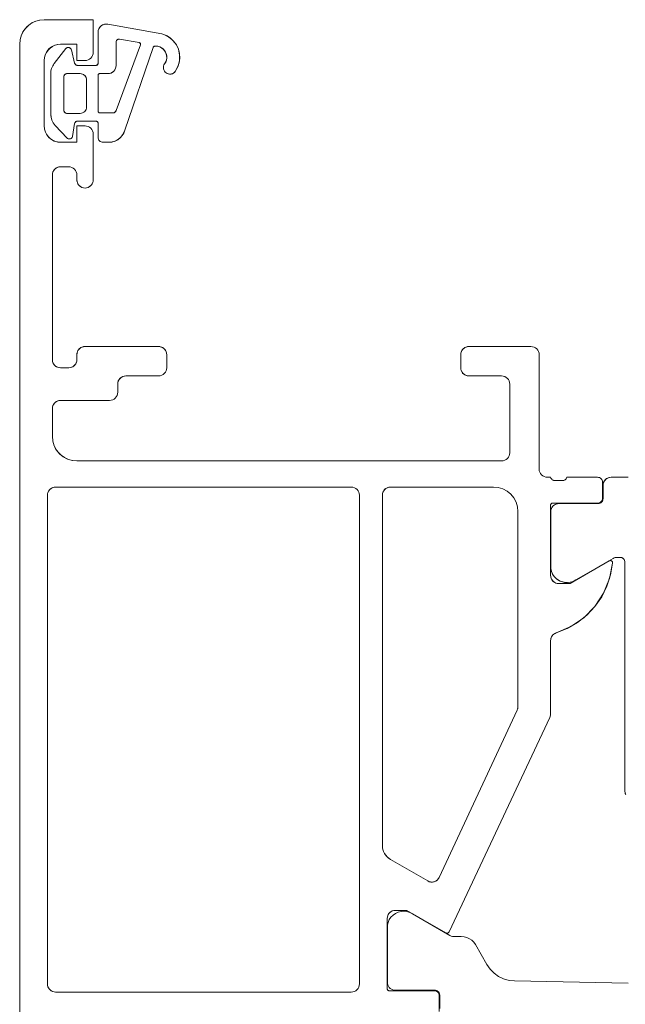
# Model space of a CAD drawing. Header units: metres. Extents: x 69 to 122.5, y -21.4 to -4.6.
# Tile 17 of 250: x 72.3224 to 72.3595, y -18.0146 to -17.9543. Entities that reach past the tile are written whole.
import ezdxf

# ---------------------------------------------------------------- set-up
doc = ezdxf.new("R2010")
doc.units = ezdxf.units.M
doc.header["$LTSCALE"] = 0.02
doc.linetypes.add('gestrichelt - 01', pattern=[2, 1, -1])
doc.layers.add('032_Metallarbeiten-Fenster', color=7, linetype='Continuous', lineweight=5)

msp = doc.modelspace()

# ---------------------------------------------------------------- linework, layer by layer
at = {"layer": '032_Metallarbeiten-Fenster', "linetype": 'gestrichelt - 01', "lineweight": 5}
for points in [[(72.322416, -18.020327), (72.322416, -17.955827), (72.322445, -17.955535), (72.32253, -17.955253), (72.322669, -17.954994), (72.322856, -17.954767), (72.323083, -17.95458), (72.323342, -17.954441), (72.323624, -17.954356), (72.323916, -17.954327), (72.326916, -17.954327), (72.326916, -17.956327), (72.326907, -17.956425), (72.326878, -17.956519), (72.326832, -17.956605), (72.32677, -17.956681), (72.326694, -17.956743), (72.326608, -17.956789), (72.326514, -17.956818), (72.326416, -17.956827), (72.325916, -17.956827), (72.325916, -17.955827), (72.324916, -17.955827), (72.324721, -17.955847), (72.324534, -17.955903), (72.324361, -17.955996), (72.324209, -17.95612), (72.324085, -17.956272), (72.323992, -17.956445), (72.323935, -17.956632), (72.323916, -17.956827), (72.323916, -17.960827), (72.323935, -17.961022), (72.323992, -17.96121), (72.324085, -17.961383), (72.324209, -17.961534), (72.324361, -17.961659), (72.324534, -17.961751), (72.324721, -17.961808), (72.324916, -17.961827), (72.325916, -17.961827), (72.325916, -17.960827), (72.326416, -17.960827), (72.326514, -17.960837), (72.326608, -17.960865), (72.326694, -17.960912), (72.32677, -17.960974), (72.326832, -17.96105), (72.326878, -17.961136), (72.326907, -17.96123), (72.326916, -17.961327), (72.326916, -17.964127), (72.326907, -17.964225), (72.326878, -17.964319), (72.326832, -17.964405), (72.32677, -17.964481), (72.326694, -17.964543), (72.326608, -17.964589), (72.326514, -17.964618), (72.326416, -17.964627), (72.326319, -17.964618), (72.326225, -17.964589), (72.326139, -17.964543), (72.326063, -17.964481), (72.326001, -17.964405), (72.325954, -17.964319), (72.325926, -17.964225), (72.325916, -17.964127), (72.325916, -17.963827), (72.325907, -17.96373), (72.325878, -17.963636), (72.325832, -17.96355), (72.32577, -17.963474), (72.325694, -17.963412), (72.325608, -17.963365), (72.325514, -17.963337), (72.325416, -17.963327), (72.324916, -17.963327), (72.324819, -17.963337), (72.324725, -17.963365), (72.324638, -17.963412), (72.324563, -17.963474), (72.324501, -17.96355), (72.324454, -17.963636), (72.324426, -17.96373), (72.324416, -17.963827), (72.324416, -17.975127), (72.324426, -17.975225), (72.324454, -17.975319), (72.3245, -17.975405), (72.324563, -17.975481), (72.324638, -17.975543), (72.324725, -17.975589), (72.324819, -17.975618), (72.324916, -17.975627), (72.325416, -17.975627), (72.325514, -17.975618), (72.325608, -17.975589), (72.325694, -17.975543), (72.32577, -17.975481), (72.325832, -17.975405), (72.325878, -17.975319), (72.325907, -17.975225), (72.325916, -17.975127), (72.325916, -17.974827), (72.325926, -17.97473), (72.325954, -17.974636), (72.326001, -17.974549), (72.326063, -17.974474), (72.326138, -17.974412), (72.326225, -17.974365), (72.326319, -17.974337), (72.326416, -17.974327), (72.330916, -17.974327), (72.331014, -17.974337), (72.331108, -17.974365), (72.331194, -17.974412), (72.33127, -17.974474), (72.331332, -17.97455), (72.331378, -17.974636), (72.331407, -17.97473), (72.331416, -17.974827), (72.331416, -17.975627), (72.331407, -17.975725), (72.331378, -17.975819), (72.331332, -17.975905), (72.33127, -17.975981), (72.331194, -17.976043), (72.331108, -17.976089), (72.331014, -17.976118), (72.330916, -17.976127), (72.328916, -17.976127), (72.328819, -17.976137), (72.328725, -17.976165), (72.328638, -17.976212), (72.328563, -17.976274), (72.328501, -17.976349), (72.328454, -17.976436), (72.328426, -17.97653), (72.328416, -17.976627), (72.328416, -17.977127), (72.328407, -17.977225), (72.328378, -17.977319), (72.328332, -17.977405), (72.32827, -17.977481), (72.328194, -17.977543), (72.328108, -17.977589), (72.328014, -17.977618), (72.327916, -17.977627), (72.324916, -17.977627), (72.324819, -17.977637), (72.324725, -17.977665), (72.324638, -17.977712), (72.324563, -17.977774), (72.324501, -17.97785), (72.324454, -17.977936), (72.324426, -17.97803), (72.324416, -17.978127), (72.324416, -17.979827), (72.324445, -17.98012), (72.32453, -17.980401), (72.324669, -17.980661), (72.324856, -17.980888), (72.325083, -17.981075), (72.325342, -17.981213), (72.325624, -17.981299), (72.325916, -17.981327), (72.351916, -17.981327), (72.352014, -17.981318), (72.352108, -17.981289), (72.352194, -17.981243), (72.35227, -17.981181), (72.352332, -17.981105), (72.352378, -17.981019), (72.352407, -17.980925), (72.352416, -17.980827), (72.352416, -17.976627), (72.352407, -17.97653), (72.352378, -17.976436), (72.352332, -17.97635), (72.35227, -17.976274), (72.352194, -17.976212), (72.352108, -17.976165), (72.352014, -17.976137), (72.351916, -17.976127), (72.349916, -17.976127), (72.349819, -17.976118), (72.349725, -17.976089), (72.349638, -17.976043), (72.349563, -17.975981), (72.349501, -17.975905), (72.349454, -17.975819), (72.349426, -17.975725), (72.349416, -17.975627), (72.349416, -17.974827), (72.349426, -17.97473), (72.349454, -17.974636), (72.349501, -17.97455), (72.349563, -17.974474), (72.349638, -17.974412), (72.349725, -17.974365), (72.349819, -17.974337), (72.349916, -17.974327), (72.353716, -17.974327), (72.353814, -17.974337), (72.353908, -17.974365), (72.353994, -17.974412), (72.35407, -17.974474), (72.354132, -17.97455), (72.354178, -17.974636), (72.354207, -17.97473), (72.354216, -17.974827), (72.354216, -17.981827), (72.354226, -17.981925), (72.354254, -17.982019), (72.354301, -17.982105), (72.354363, -17.982181), (72.354438, -17.982243), (72.354525, -17.982289), (72.354619, -17.982318), (72.354716, -17.982327), (72.354916, -17.982327), (72.354932, -17.98237), (72.354955, -17.982409), (72.354984, -17.982444), (72.355019, -17.982474), (72.355057, -17.982497), (72.355099, -17.982515), (72.355144, -17.982525), (72.355189, -17.982527), (72.355643, -17.982527), (72.355688, -17.982525), (72.355732, -17.982515), (72.355774, -17.982497), (72.355813, -17.982474), (72.355847, -17.982444), (72.355876, -17.982409), (72.355899, -17.98237), (72.355916, -17.982327), (72.357796, -17.982327), (72.357854, -17.982333), (72.357911, -17.98235), (72.357962, -17.982378), (72.358008, -17.982415), (72.358045, -17.982461), (72.358073, -17.982513), (72.35809, -17.982569), (72.358096, -17.982627), (72.358096, -17.983607), (72.35809, -17.983666), (72.358073, -17.983722), (72.358045, -17.983774), (72.358008, -17.983819), (72.357962, -17.983857), (72.357911, -17.983885), (72.357854, -17.983902), (72.357796, -17.983907), (72.355036, -17.983907), (72.355012, -17.98391), (72.35499, -17.983916), (72.354969, -17.983928), (72.354951, -17.983943), (72.354936, -17.983961), (72.354925, -17.983981), (72.354918, -17.984004), (72.354916, -17.984027), (72.354916, -17.988327), (72.354925, -17.988425), (72.354954, -17.988519), (72.355, -17.988605), (72.355062, -17.988681), (72.355138, -17.988743), (72.355224, -17.988789), (72.355318, -17.988818), (72.355416, -17.988827), (72.356116, -17.988827), (72.358509, -17.987446), (72.358544, -17.987432), (72.358581, -17.987427), (72.358618, -17.987434), (72.358653, -17.987449), (72.358681, -17.987474), (72.358702, -17.987505), (72.358714, -17.987541), (72.358715, -17.987579), (72.358592, -17.988295), (72.358366, -17.988985), (72.358043, -17.989635), (72.357628, -17.990231), (72.357132, -17.990762), (72.356564, -17.991214), (72.355937, -17.99158), (72.355263, -17.991851), (72.355191, -17.991881), (72.355123, -17.991922), (72.355063, -17.991973), (72.355012, -17.992032), (72.354971, -17.992099), (72.354941, -17.992172), (72.354922, -17.992248), (72.354916, -17.992327), (72.354916, -17.996807), (72.354916, -17.996834), (72.354913, -17.996861), (72.35491, -17.996888), (72.354904, -17.996915), (72.354898, -17.996941), (72.35489, -17.996967), (72.35488, -17.996993), (72.354869, -17.997018), (72.348703, -18.010148), (72.348688, -18.010172), (72.348669, -18.010193), (72.348645, -18.01021), (72.348619, -18.010221), (72.348591, -18.010227), (72.348563, -18.010227), (72.348535, -18.010221), (72.348509, -18.010209), (72.346116, -18.008827), (72.345416, -18.008827), (72.345318, -18.008837), (72.345224, -18.008865), (72.345138, -18.008912), (72.345062, -18.008974), (72.345, -18.00905), (72.344954, -18.009136), (72.344925, -18.00923), (72.344916, -18.009327), (72.344916, -18.013627), (72.344918, -18.013651), (72.344925, -18.013673), (72.344936, -18.013694), (72.344951, -18.013712), (72.344969, -18.013727), (72.34499, -18.013738), (72.345012, -18.013745), (72.345036, -18.013747), (72.347796, -18.013747), (72.347854, -18.013753), (72.347911, -18.01377), (72.347962, -18.013798), (72.348008, -18.013835), (72.348045, -18.013881), (72.348073, -18.013933), (72.34809, -18.013989), (72.348096, -18.014047), (72.348096, -18.015027)], [(72.322416, -18.020327), (72.322416, -17.955827), (72.322416, -17.955827), (72.322439, -17.955567), (72.322507, -17.955314), (72.322617, -17.955077), (72.322767, -17.954863), (72.322952, -17.954678), (72.323166, -17.954528), (72.323403, -17.954418), (72.323656, -17.95435), (72.323916, -17.954327), (72.326916, -17.954327), (72.326916, -17.956327), (72.326916, -17.956327), (72.326907, -17.956425), (72.326878, -17.956519), (72.326832, -17.956605), (72.32677, -17.956681), (72.326694, -17.956743), (72.326608, -17.956789), (72.326514, -17.956818), (72.326416, -17.956827), (72.325916, -17.956827), (72.325916, -17.955827), (72.324916, -17.955827), (72.324916, -17.955827), (72.324743, -17.955842), (72.324574, -17.955888), (72.324416, -17.955961), (72.324273, -17.956061), (72.32415, -17.956185), (72.32405, -17.956327), (72.323977, -17.956485), (72.323931, -17.956654), (72.323916, -17.956827), (72.323916, -17.960827), (72.323916, -17.960827), (72.323931, -17.961001), (72.323977, -17.961169), (72.32405, -17.961327), (72.32415, -17.96147), (72.324273, -17.961593), (72.324416, -17.961693), (72.324574, -17.961767), (72.324743, -17.961812), (72.324916, -17.961827), (72.325916, -17.961827), (72.325916, -17.960827), (72.326416, -17.960827), (72.326416, -17.960827), (72.326514, -17.960837), (72.326608, -17.960865), (72.326694, -17.960912), (72.32677, -17.960974), (72.326832, -17.96105), (72.326878, -17.961136), (72.326907, -17.96123), (72.326916, -17.961327), (72.326916, -17.964127), (72.326916, -17.964127), (72.326909, -17.964214), (72.326886, -17.964298), (72.326849, -17.964377), (72.326799, -17.964449), (72.326738, -17.96451), (72.326666, -17.96456), (72.326587, -17.964597), (72.326503, -17.96462), (72.326416, -17.964627), (72.326416, -17.964627), (72.326329, -17.96462), (72.326245, -17.964597), (72.326166, -17.96456), (72.326095, -17.96451), (72.326033, -17.964449), (72.325983, -17.964377), (72.325946, -17.964298), (72.325924, -17.964214), (72.325916, -17.964127), (72.325916, -17.963827), (72.325916, -17.963827), (72.325907, -17.96373), (72.325878, -17.963636), (72.325832, -17.96355), (72.32577, -17.963474), (72.325694, -17.963412), (72.325608, -17.963365), (72.325514, -17.963337), (72.325416, -17.963327), (72.324916, -17.963327), (72.324916, -17.963327), (72.324829, -17.963335), (72.324745, -17.963357), (72.324666, -17.963394), (72.324595, -17.963444), (72.324533, -17.963506), (72.324483, -17.963577), (72.324446, -17.963656), (72.324424, -17.963741), (72.324416, -17.963827), (72.324416, -17.975127), (72.324416, -17.975127), (72.324424, -17.975214), (72.324446, -17.975298), (72.324483, -17.975377), (72.324533, -17.975449), (72.324595, -17.97551), (72.324666, -17.97556), (72.324745, -17.975597), (72.324829, -17.97562), (72.324916, -17.975627), (72.325416, -17.975627), (72.325416, -17.975627), (72.325503, -17.97562), (72.325587, -17.975597), (72.325666, -17.97556), (72.325738, -17.97551), (72.325799, -17.975449), (72.325849, -17.975377), (72.325886, -17.975298), (72.325909, -17.975214), (72.325916, -17.975127), (72.325916, -17.974827), (72.325916, -17.974827), (72.325924, -17.97474), (72.325946, -17.974656), (72.325983, -17.974577), (72.326033, -17.974506), (72.326095, -17.974444), (72.326166, -17.974394), (72.326245, -17.974357), (72.326329, -17.974335), (72.326416, -17.974327), (72.330916, -17.974327), (72.330916, -17.974327), (72.331003, -17.974335), (72.331087, -17.974357), (72.331166, -17.974394), (72.331238, -17.974444), (72.331299, -17.974506), (72.331349, -17.974577), (72.331386, -17.974656), (72.331409, -17.974741), (72.331416, -17.974827), (72.331416, -17.975627), (72.331416, -17.975627), (72.331407, -17.975725), (72.331378, -17.975819), (72.331332, -17.975905), (72.33127, -17.975981), (72.331194, -17.976043), (72.331108, -17.976089), (72.331014, -17.976118), (72.330916, -17.976127), (72.328916, -17.976127), (72.328916, -17.976127), (72.328829, -17.976135), (72.328745, -17.976157), (72.328666, -17.976194), (72.328595, -17.976244), (72.328533, -17.976306), (72.328483, -17.976377), (72.328446, -17.976456), (72.328424, -17.97654), (72.328416, -17.976627), (72.328416, -17.977127), (72.328416, -17.977127), (72.328407, -17.977225), (72.328378, -17.977319), (72.328332, -17.977405), (72.32827, -17.977481), (72.328194, -17.977543), (72.328108, -17.977589), (72.328014, -17.977618), (72.327916, -17.977627), (72.324916, -17.977627), (72.324916, -17.977627), (72.324829, -17.977635), (72.324745, -17.977657), (72.324666, -17.977694), (72.324595, -17.977744), (72.324533, -17.977806), (72.324483, -17.977877), (72.324446, -17.977956), (72.324424, -17.97804), (72.324416, -17.978127), (72.324416, -17.979827), (72.324416, -17.979827), (72.324439, -17.980088), (72.324507, -17.98034), (72.324617, -17.980577), (72.324767, -17.980792), (72.324952, -17.980976), (72.325166, -17.981126), (72.325403, -17.981237), (72.325656, -17.981305), (72.325916, -17.981327), (72.351916, -17.981327), (72.351916, -17.981327), (72.352014, -17.981318), (72.352108, -17.981289), (72.352194, -17.981243), (72.35227, -17.981181), (72.352332, -17.981105), (72.352378, -17.981019), (72.352407, -17.980925), (72.352416, -17.980827), (72.352416, -17.976627), (72.352416, -17.976627), (72.352407, -17.97653), (72.352378, -17.976436), (72.352332, -17.97635), (72.35227, -17.976274), (72.352194, -17.976212), (72.352108, -17.976165), (72.352014, -17.976137), (72.351916, -17.976127), (72.349916, -17.976127), (72.349916, -17.976127), (72.349829, -17.97612), (72.349745, -17.976097), (72.349666, -17.97606), (72.349595, -17.97601), (72.349533, -17.975949), (72.349483, -17.975877), (72.349446, -17.975798), (72.349424, -17.975714), (72.349416, -17.975627), (72.349416, -17.974827), (72.349416, -17.974827), (72.349424, -17.974741), (72.349446, -17.974656), (72.349483, -17.974577), (72.349533, -17.974506), (72.349595, -17.974444), (72.349666, -17.974394), (72.349745, -17.974357), (72.349829, -17.974335), (72.349916, -17.974327), (72.353716, -17.974327), (72.353716, -17.974327), (72.353814, -17.974337), (72.353908, -17.974365), (72.353994, -17.974412), (72.35407, -17.974474), (72.354132, -17.97455), (72.354178, -17.974636), (72.354207, -17.97473), (72.354216, -17.974827), (72.354216, -17.981827), (72.354216, -17.981827), (72.354226, -17.981925), (72.354254, -17.982019), (72.354301, -17.982105), (72.354363, -17.982181), (72.354438, -17.982243), (72.354525, -17.982289), (72.354619, -17.982318), (72.354716, -17.982327), (72.354916, -17.982327), (72.354916, -17.982327), (72.354935, -17.982376), (72.354963, -17.982419), (72.354998, -17.982457), (72.35504, -17.982488), (72.355087, -17.98251), (72.355137, -17.982524), (72.355189, -17.982527), (72.355643, -17.982527), (72.355643, -17.982527), (72.355694, -17.982524), (72.355745, -17.98251), (72.355791, -17.982488), (72.355833, -17.982457), (72.355869, -17.982419), (72.355897, -17.982376), (72.355916, -17.982327), (72.357796, -17.982327), (72.357796, -17.982327), (72.357854, -17.982333), (72.357911, -17.98235), (72.357962, -17.982378), (72.358008, -17.982415), (72.358045, -17.982461), (72.358073, -17.982513), (72.35809, -17.982569), (72.358096, -17.982627), (72.358096, -17.983607), (72.358096, -17.983607), (72.35809, -17.983666), (72.358073, -17.983722), (72.358045, -17.983774), (72.358008, -17.983819), (72.357962, -17.983857), (72.357911, -17.983885), (72.357854, -17.983902), (72.357796, -17.983907), (72.355036, -17.983907), (72.355036, -17.983907), (72.355015, -17.983909), (72.354995, -17.983915), (72.354976, -17.983923), (72.354959, -17.983935), (72.354944, -17.98395), (72.354932, -17.983967), (72.354923, -17.983986), (72.354918, -17.984007), (72.354916, -17.984027), (72.354916, -17.988327), (72.354916, -17.988327), (72.354923, -17.988414), (72.354946, -17.988498), (72.354983, -17.988577), (72.355033, -17.988649), (72.355094, -17.98871), (72.355166, -17.98876), (72.355245, -17.988797), (72.355329, -17.98882), (72.355416, -17.988827), (72.356116, -17.988827), (72.358509, -17.987446), (72.358509, -17.987446), (72.358532, -17.987435), (72.358556, -17.987429), (72.358581, -17.987427), (72.358606, -17.98743), (72.35863, -17.987438), (72.358653, -17.987449), (72.358672, -17.987465), (72.358689, -17.987484), (72.358702, -17.987505), (72.358711, -17.987529), (72.358715, -17.987554), (72.358715, -17.987579), (72.358715, -17.987579), (72.358528, -17.988528), (72.358161, -17.989424), (72.357628, -17.990231), (72.35695, -17.990922), (72.356152, -17.991468), (72.355263, -17.991851), (72.355263, -17.991851), (72.355181, -17.991886), (72.355106, -17.991935), (72.35504, -17.991997), (72.354987, -17.99207), (72.354948, -17.992151), (72.354924, -17.992237), (72.354916, -17.992327), (72.354916, -17.996807), (72.354916, -17.996807), (72.354911, -17.996879), (72.354895, -17.99695), (72.354869, -17.997018), (72.348703, -18.010148), (72.348703, -18.010148), (72.34869, -18.01017), (72.348673, -18.010189), (72.348653, -18.010205), (72.348631, -18.010217), (72.348607, -18.010224), (72.348582, -18.010227), (72.348556, -18.010226), (72.348532, -18.010219), (72.348509, -18.010209), (72.346116, -18.008827), (72.345416, -18.008827), (72.345416, -18.008827), (72.345329, -18.008835), (72.345245, -18.008858), (72.345166, -18.008894), (72.345094, -18.008944), (72.345033, -18.009006), (72.344983, -18.009077), (72.344946, -18.009156), (72.344923, -18.009241), (72.344916, -18.009327), (72.344916, -18.013627), (72.344916, -18.013627), (72.344918, -18.013648), (72.344923, -18.013668), (72.344932, -18.013687), (72.344944, -18.013705), (72.344959, -18.013719), (72.344976, -18.013731), (72.344995, -18.01374), (72.345015, -18.013746), (72.345036, -18.013747), (72.347796, -18.013747), (72.347796, -18.013747), (72.347854, -18.013753), (72.347911, -18.01377), (72.347962, -18.013798), (72.348008, -18.013835), (72.348045, -18.013881), (72.348073, -18.013933), (72.34809, -18.013989), (72.348096, -18.014047), (72.348096, -18.015027)], [(72.359519, -18.001749), (72.35949, -18.001686), (72.359472, -18.001619), (72.359466, -18.001549), (72.359466, -17.987527), (72.359466, -17.987527), (72.359461, -17.987475), (72.359448, -17.987425), (72.359426, -17.987377), (72.359396, -17.987335), (72.359359, -17.987298), (72.359316, -17.987268), (72.359268, -17.987245), (72.359218, -17.987232), (72.359166, -17.987227), (72.35899, -17.987227), (72.35899, -17.987227), (72.358903, -17.987235), (72.358819, -17.987258), (72.35874, -17.987294), (72.356456, -17.988613), (72.356456, -17.988613), (72.356295, -17.988697), (72.356122, -17.98875), (72.355942, -17.988771), (72.35576, -17.988759), (72.355584, -17.988715), (72.355419, -17.98864), (72.355271, -17.988536), (72.355143, -17.988407), (72.355041, -17.988257), (72.354968, -17.98809), (72.354926, -17.987914), (72.354926, -17.984437), (72.354926, -17.984437), (72.354933, -17.984351), (72.354956, -17.984266), (72.354993, -17.984187), (72.355043, -17.984116), (72.355104, -17.984054), (72.355176, -17.984004), (72.355255, -17.983968), (72.355339, -17.983945), (72.355426, -17.983937), (72.357826, -17.983938), (72.357826, -17.983938), (72.357878, -17.983933), (72.357928, -17.98392), (72.357976, -17.983898), (72.358019, -17.983868), (72.358056, -17.983831), (72.358086, -17.983788), (72.358108, -17.98374), (72.358121, -17.98369), (72.358126, -17.983638), (72.358126, -17.982827), (72.358126, -17.982827), (72.358133, -17.982741), (72.358156, -17.982656), (72.358193, -17.982577), (72.358243, -17.982506), (72.358304, -17.982444), (72.358376, -17.982394), (72.358455, -17.982358), (72.358539, -17.982335), (72.358626, -17.982327), (72.359666, -17.982327)], [(72.359496, -18.001702), (72.359474, -18.001627), (72.359466, -18.001549), (72.359466, -17.987527), (72.35946, -17.987469), (72.359443, -17.987413), (72.359415, -17.987361), (72.359378, -17.987315), (72.359332, -17.987278), (72.359281, -17.98725), (72.359224, -17.987233), (72.359166, -17.987227), (72.35899, -17.987227), (72.358957, -17.987228), (72.358925, -17.987232), (72.358892, -17.987237), (72.358861, -17.987244), (72.358829, -17.987254), (72.358799, -17.987265), (72.358769, -17.987279), (72.35874, -17.987294), (72.356456, -17.988613), (72.356231, -17.98872), (72.355987, -17.988769), (72.355738, -17.988756), (72.3555, -17.988681), (72.355288, -17.98855), (72.355115, -17.988371), (72.354992, -17.988154), (72.354926, -17.987914), (72.354926, -17.984437), (72.354935, -17.98434), (72.354964, -17.984246), (72.35501, -17.98416), (72.355072, -17.984084), (72.355148, -17.984022), (72.355234, -17.983975), (72.355328, -17.983947), (72.355426, -17.983937), (72.357826, -17.983938), (72.357884, -17.983932), (72.357941, -17.983915), (72.357992, -17.983887), (72.358038, -17.98385), (72.358075, -17.983804), (72.358103, -17.983753), (72.35812, -17.983696), (72.358126, -17.983638), (72.358126, -17.982827), (72.358135, -17.98273), (72.358164, -17.982636), (72.35821, -17.98255), (72.358272, -17.982474), (72.358348, -17.982412), (72.358434, -17.982365), (72.358528, -17.982337), (72.358626, -17.982327), (72.359666, -17.982327)], [(72.348126, -18.014827), (72.348126, -18.014017), (72.348126, -18.014017), (72.348121, -18.013965), (72.348108, -18.013914), (72.348086, -18.013867), (72.348056, -18.013824), (72.348019, -18.013787), (72.347976, -18.013757), (72.347928, -18.013735), (72.347878, -18.013722), (72.347826, -18.013717), (72.345426, -18.013717), (72.345426, -18.013717), (72.345339, -18.01371), (72.345255, -18.013687), (72.345176, -18.01365), (72.345104, -18.0136), (72.345043, -18.013539), (72.344993, -18.013467), (72.344956, -18.013388), (72.344933, -18.013304), (72.344926, -18.013217), (72.344926, -18.009741), (72.344926, -18.009741), (72.344968, -18.009564), (72.345041, -18.009398), (72.345143, -18.009248), (72.345271, -18.009119), (72.345419, -18.009015), (72.345584, -18.00894), (72.34576, -18.008895), (72.345942, -18.008883), (72.346122, -18.008905), (72.346295, -18.008958), (72.346456, -18.009042), (72.34874, -18.01036), (72.34874, -18.01036), (72.34882, -18.010398), (72.348906, -18.01042), (72.348995, -18.010427), (72.349447, -18.010427), (72.349447, -18.010427), (72.349621, -18.010443), (72.349789, -18.010488), (72.349947, -18.010561), (72.35009, -18.010661), (72.350213, -18.010785), (72.350313, -18.010927), (72.35102, -18.012151), (72.35102, -18.012151), (72.351215, -18.012431), (72.351456, -18.012674), (72.351734, -18.012873), (72.352042, -18.013021), (72.352371, -18.013114), (72.352711, -18.01315), (72.359656, -18.013292)], [(72.348126, -18.014827), (72.348126, -18.014017), (72.348126, -18.014017), (72.348121, -18.013965), (72.348108, -18.013914), (72.348086, -18.013867), (72.348056, -18.013824), (72.348019, -18.013787), (72.347976, -18.013757), (72.347928, -18.013735), (72.347878, -18.013722), (72.347826, -18.013717), (72.345426, -18.013717), (72.345426, -18.013717), (72.345339, -18.01371), (72.345255, -18.013687), (72.345176, -18.01365), (72.345104, -18.0136), (72.345043, -18.013539), (72.344993, -18.013467), (72.344956, -18.013388), (72.344933, -18.013304), (72.344926, -18.013217), (72.344926, -18.009741), (72.344926, -18.009741), (72.344968, -18.009564), (72.345041, -18.009398), (72.345143, -18.009248), (72.345271, -18.009119), (72.345419, -18.009015), (72.345584, -18.00894), (72.34576, -18.008895), (72.345942, -18.008883), (72.346122, -18.008905), (72.346295, -18.008958), (72.346456, -18.009042), (72.34874, -18.01036), (72.34874, -18.01036), (72.34882, -18.010398), (72.348906, -18.01042), (72.348995, -18.010427), (72.349447, -18.010427), (72.349447, -18.010427), (72.349621, -18.010443), (72.349789, -18.010488), (72.349947, -18.010561), (72.35009, -18.010661), (72.350213, -18.010785), (72.350313, -18.010927), (72.35102, -18.012151), (72.35102, -18.012151), (72.351215, -18.012431), (72.351456, -18.012674), (72.351734, -18.012873), (72.352042, -18.013021), (72.352371, -18.013114), (72.352711, -18.01315), (72.359656, -18.013292)]]:
    msp.add_lwpolyline(points, dxfattribs=at)
for points in [[(72.324316, -17.957631), (72.32432, -17.957548), (72.32433, -17.957466), (72.324347, -17.957386), (72.32437, -17.957306), (72.3244, -17.95723), (72.324436, -17.957155), (72.324479, -17.957084), (72.324526, -17.957017), (72.32524, -17.956099), (72.32528, -17.956062), (72.325329, -17.956038), (72.325382, -17.956028), (72.325436, -17.956032), (72.325487, -17.956051), (72.325531, -17.956083), (72.325565, -17.956125), (72.325586, -17.956176), (72.325777, -17.956979), (72.325788, -17.95701), (72.325803, -17.957038), (72.325824, -17.957064), (72.325848, -17.957086), (72.325875, -17.957104), (72.325905, -17.957117), (72.325937, -17.957125), (72.32597, -17.957127), (72.327066, -17.957127), (72.327096, -17.957124), (72.327124, -17.957116), (72.32715, -17.957102), (72.327172, -17.957083), (72.327191, -17.957061), (72.327205, -17.957035), (72.327213, -17.957007), (72.327216, -17.956977), (72.327216, -17.955094), (72.327228, -17.954986), (72.327263, -17.954883), (72.327319, -17.95479), (72.327395, -17.954712), (72.327485, -17.954651), (72.327586, -17.954612), (72.327694, -17.954595), (72.327803, -17.954602), (72.331122, -17.955183), (72.331452, -17.95532), (72.33174, -17.955531), (72.33197, -17.955804), (72.332129, -17.956124), (72.332208, -17.956472), (72.332203, -17.956829), (72.332113, -17.957175), (72.331944, -17.95749), (72.331892, -17.957549), (72.331831, -17.957597), (72.331761, -17.957633), (72.331685, -17.957654), (72.331607, -17.95766), (72.331529, -17.95765), (72.331455, -17.957625), (72.331386, -17.957587), (72.331327, -17.957536), (72.331279, -17.957474), (72.331243, -17.957404), (72.331222, -17.957328), (72.331216, -17.95725), (72.331226, -17.957172), (72.33125, -17.957098), (72.331289, -17.95703), (72.331378, -17.956865), (72.331419, -17.956682), (72.331408, -17.956494), (72.331348, -17.956317), (72.331242, -17.956163), (72.331098, -17.956043), (72.330926, -17.955966), (72.330741, -17.955939), (72.330715, -17.955938), (72.33069, -17.955941), (72.330665, -17.955949), (72.330642, -17.95596), (72.330621, -17.955976), (72.330604, -17.955994), (72.330589, -17.956016), (72.330579, -17.956039), (72.328851, -17.961085), (72.328796, -17.961239), (72.328717, -17.961382), (72.328615, -17.961511), (72.328494, -17.96162), (72.328357, -17.961709), (72.328207, -17.961774), (72.328048, -17.961814), (72.327885, -17.961827), (72.327516, -17.961827), (72.327458, -17.961822), (72.327402, -17.961804), (72.32735, -17.961777), (72.327304, -17.961739), (72.327267, -17.961694), (72.327239, -17.961642), (72.327222, -17.961586), (72.327216, -17.961527), (72.327216, -17.960677), (72.327213, -17.960648), (72.327205, -17.96062), (72.327191, -17.960594), (72.327172, -17.960571), (72.32715, -17.960553), (72.327124, -17.960539), (72.327096, -17.96053), (72.327066, -17.960527), (72.32597, -17.960527), (72.325937, -17.96053), (72.325905, -17.960538), (72.325875, -17.960551), (72.325848, -17.960569), (72.325824, -17.960591), (72.325803, -17.960616), (72.325788, -17.960645), (72.325777, -17.960676), (72.325647, -17.961479), (72.325628, -17.961527), (72.325596, -17.961569), (72.325554, -17.9616), (72.325506, -17.96162), (72.325454, -17.961627), (72.325403, -17.96162), (72.325354, -17.9616), (72.325313, -17.961569), (72.324586, -17.960793), (72.324525, -17.960721), (72.324471, -17.960644), (72.324425, -17.960562), (72.324386, -17.960477), (72.324356, -17.960388), (72.324334, -17.960296), (72.324321, -17.960203), (72.324316, -17.960109)], [(72.331122, -17.955183), (72.331389, -17.955287), (72.331631, -17.955439), (72.33184, -17.955634), (72.332008, -17.955865), (72.332129, -17.956124), (72.332199, -17.956401), (72.332215, -17.956687), (72.332177, -17.95697), (72.332085, -17.957241), (72.331944, -17.95749), (72.331944, -17.95749), (72.331899, -17.957543), (72.331845, -17.957588), (72.331785, -17.957622), (72.331719, -17.957646), (72.331651, -17.957658), (72.331581, -17.957658), (72.331512, -17.957646), (72.331447, -17.957622), (72.331386, -17.957587), (72.331386, -17.957587), (72.331327, -17.957536), (72.331279, -17.957474), (72.331243, -17.957404), (72.331222, -17.957328), (72.331216, -17.95725), (72.331226, -17.957172), (72.33125, -17.957098), (72.331289, -17.95703), (72.331289, -17.95703), (72.331353, -17.956922), (72.331397, -17.956805), (72.331419, -17.956682), (72.331418, -17.956556), (72.331394, -17.956434), (72.331348, -17.956317), (72.331282, -17.956211), (72.331197, -17.956118), (72.331098, -17.956043), (72.330986, -17.955987), (72.330865, -17.955952), (72.330741, -17.955939), (72.330741, -17.955939), (72.330711, -17.955938), (72.330682, -17.955943), (72.330655, -17.955953), (72.33063, -17.955969), (72.330608, -17.955989), (72.330591, -17.956013), (72.330579, -17.956039), (72.328851, -17.961085), (72.328851, -17.961085), (72.328786, -17.961261), (72.32869, -17.961421), (72.328566, -17.96156), (72.328418, -17.961674), (72.328251, -17.961758), (72.328071, -17.96181), (72.327885, -17.961827), (72.327516, -17.961827), (72.327516, -17.961827), (72.327458, -17.961822), (72.327402, -17.961804), (72.32735, -17.961777), (72.327304, -17.961739), (72.327267, -17.961694), (72.327239, -17.961642), (72.327222, -17.961586), (72.327216, -17.961527), (72.327216, -17.960677), (72.327216, -17.960677), (72.327214, -17.960651), (72.327207, -17.960626), (72.327196, -17.960602), (72.327181, -17.960581), (72.327163, -17.960562), (72.327141, -17.960547), (72.327118, -17.960536), (72.327092, -17.96053), (72.327066, -17.960527), (72.32597, -17.960527), (72.32597, -17.960527), (72.325933, -17.960531), (72.325897, -17.960541), (72.325863, -17.960558), (72.325834, -17.960581), (72.325809, -17.960609), (72.32579, -17.960641), (72.325777, -17.960676), (72.325647, -17.961479), (72.325647, -17.961479), (72.325634, -17.961515), (72.325614, -17.961547), (72.325589, -17.961575), (72.325558, -17.961598), (72.325524, -17.961615), (72.325487, -17.961624), (72.32545, -17.961627), (72.325412, -17.961623), (72.325376, -17.961611), (72.325342, -17.961593), (72.325313, -17.961569), (72.324586, -17.960793), (72.324586, -17.960793), (72.324471, -17.960644), (72.324386, -17.960477), (72.324334, -17.960296), (72.324316, -17.960109), (72.324316, -17.957631), (72.324316, -17.957631), (72.32433, -17.957466), (72.32437, -17.957306), (72.324436, -17.957155), (72.324526, -17.957017), (72.32524, -17.956099), (72.32524, -17.956099), (72.325265, -17.956073), (72.325295, -17.956053), (72.325329, -17.956038), (72.325364, -17.956029), (72.3254, -17.956027), (72.325436, -17.956032), (72.325471, -17.956043), (72.325503, -17.95606), (72.325531, -17.956083), (72.325555, -17.95611), (72.325574, -17.956141), (72.325586, -17.956176), (72.325777, -17.956979), (72.325777, -17.956979), (72.32579, -17.957014), (72.325809, -17.957046), (72.325834, -17.957074), (72.325863, -17.957097), (72.325897, -17.957113), (72.325933, -17.957124), (72.32597, -17.957127), (72.327066, -17.957127), (72.327066, -17.957127), (72.327092, -17.957125), (72.327118, -17.957118), (72.327141, -17.957107), (72.327163, -17.957092), (72.327181, -17.957074), (72.327196, -17.957052), (72.327207, -17.957029), (72.327214, -17.957003), (72.327216, -17.956977), (72.327216, -17.955094), (72.327216, -17.955094), (72.327226, -17.954998), (72.327253, -17.954905), (72.327298, -17.95482), (72.327359, -17.954745), (72.327433, -17.954682), (72.327518, -17.954635), (72.32761, -17.954606), (72.327706, -17.954595), (72.327803, -17.954602)], [(72.327216, -17.959928), (72.327218, -17.959947), (72.327224, -17.959966), (72.327233, -17.959983), (72.327246, -17.959998), (72.327261, -17.960011), (72.327278, -17.96002), (72.327297, -17.960026), (72.327316, -17.960028), (72.328128, -17.960028), (72.328161, -17.960025), (72.328192, -17.960017), (72.328222, -17.960005), (72.328249, -17.959987), (72.328273, -17.959966), (72.328294, -17.95994), (72.32831, -17.959912), (72.328321, -17.959882), (72.329808, -17.955864), (72.329813, -17.955843), (72.329814, -17.955821), (72.32981, -17.955799), (72.329801, -17.955779), (72.329788, -17.955762), (72.329772, -17.955747), (72.329753, -17.955737), (72.329732, -17.955731), (72.328523, -17.95551), (72.328483, -17.955513), (72.328444, -17.955524), (72.328409, -17.955542), (72.328377, -17.955567), (72.328351, -17.955597), (72.328332, -17.955632), (72.32832, -17.95567), (72.328316, -17.95571), (72.328316, -17.957127), (72.328307, -17.957225), (72.328279, -17.957319), (72.328233, -17.957405), (72.328171, -17.957481), (72.328095, -17.957544), (72.328008, -17.95759), (72.327914, -17.957618), (72.327817, -17.957627), (72.327316, -17.957627), (72.327297, -17.957629), (72.327278, -17.957635), (72.327261, -17.957644), (72.327246, -17.957657), (72.327233, -17.957672), (72.327224, -17.957689), (72.327218, -17.957708), (72.327216, -17.957727)], [(72.327316, -17.957627), (72.327299, -17.957629), (72.327282, -17.957633), (72.327266, -17.957641), (72.327252, -17.957651), (72.32724, -17.957663), (72.32723, -17.957677), (72.327222, -17.957693), (72.327218, -17.95771), (72.327216, -17.957727), (72.327216, -17.959928), (72.327216, -17.959928), (72.327218, -17.959947), (72.327224, -17.959966), (72.327233, -17.959983), (72.327246, -17.959998), (72.327261, -17.960011), (72.327278, -17.96002), (72.327297, -17.960026), (72.327316, -17.960028), (72.328128, -17.960028), (72.328128, -17.960028), (72.328165, -17.960024), (72.328201, -17.960014), (72.328234, -17.959998), (72.328263, -17.959975), (72.328288, -17.959948), (72.328308, -17.959916), (72.328321, -17.959882), (72.329808, -17.955864), (72.329808, -17.955864), (72.329813, -17.955845), (72.329814, -17.955826), (72.329812, -17.955806), (72.329806, -17.955788), (72.329796, -17.955771), (72.329783, -17.955757), (72.329768, -17.955745), (72.329751, -17.955736), (72.329732, -17.955731), (72.328523, -17.95551), (72.328523, -17.95551), (72.328487, -17.955512), (72.328453, -17.955521), (72.32842, -17.955535), (72.328391, -17.955555), (72.328365, -17.955579), (72.328344, -17.955608), (72.328329, -17.95564), (72.328319, -17.955675), (72.328316, -17.95571), (72.328316, -17.957127), (72.328316, -17.957127), (72.328309, -17.957214), (72.328287, -17.957299), (72.32825, -17.957378), (72.3282, -17.957449), (72.328139, -17.957511), (72.328067, -17.957561), (72.327988, -17.957598), (72.327904, -17.95762), (72.327817, -17.957627)], [(72.325116, -17.957827), (72.325116, -17.959862), (72.32512, -17.959901), (72.325132, -17.959938), (72.32515, -17.959973), (72.325175, -17.960003), (72.325205, -17.960028), (72.32524, -17.960047), (72.325277, -17.960058), (72.325316, -17.960062), (72.326116, -17.960062), (72.326194, -17.960054), (72.326269, -17.960031), (72.326339, -17.959994), (72.326399, -17.959945), (72.326449, -17.959884), (72.326486, -17.959815), (72.326509, -17.95974), (72.326516, -17.959662), (72.326516, -17.958027), (72.326509, -17.957949), (72.326486, -17.957874), (72.326449, -17.957805), (72.326399, -17.957744), (72.326339, -17.957695), (72.326269, -17.957658), (72.326194, -17.957635), (72.326116, -17.957627), (72.325316, -17.957627), (72.325277, -17.957631), (72.32524, -17.957643), (72.325205, -17.957661), (72.325175, -17.957686), (72.32515, -17.957716), (72.325132, -17.957751), (72.32512, -17.957788)], [(72.326116, -17.960062), (72.326194, -17.960054), (72.326269, -17.960031), (72.326339, -17.959994), (72.326399, -17.959945), (72.326449, -17.959884), (72.326486, -17.959815), (72.326509, -17.95974), (72.326516, -17.959662), (72.326516, -17.958027), (72.326516, -17.958027), (72.32651, -17.957958), (72.326492, -17.957891), (72.326463, -17.957827), (72.326423, -17.95777), (72.326373, -17.957721), (72.326316, -17.957681), (72.326253, -17.957651), (72.326186, -17.957633), (72.326116, -17.957627), (72.325316, -17.957627), (72.325316, -17.957627), (72.325282, -17.95763), (72.325248, -17.957639), (72.325216, -17.957654), (72.325188, -17.957674), (72.325163, -17.957699), (72.325143, -17.957727), (72.325128, -17.957759), (72.325119, -17.957793), (72.325116, -17.957827), (72.325116, -17.959862), (72.325116, -17.959862), (72.325119, -17.959897), (72.325128, -17.95993), (72.325143, -17.959962), (72.325163, -17.95999), (72.325188, -17.960015), (72.325216, -17.960035), (72.325248, -17.96005), (72.325282, -17.960059), (72.325316, -17.960062)], [(72.324116, -18.013327), (72.324126, -18.013425), (72.324154, -18.013519), (72.324201, -18.013605), (72.324263, -18.013681), (72.324339, -18.013743), (72.324425, -18.013789), (72.324519, -18.013818), (72.324616, -18.013827), (72.342716, -18.013827), (72.342814, -18.013818), (72.342908, -18.013789), (72.342994, -18.013743), (72.34307, -18.013681), (72.343132, -18.013605), (72.343178, -18.013519), (72.343207, -18.013425), (72.343216, -18.013327), (72.343216, -17.983427), (72.343207, -17.98333), (72.343178, -17.983236), (72.343132, -17.98315), (72.34307, -17.983074), (72.342994, -17.983012), (72.342908, -17.982965), (72.342814, -17.982937), (72.342716, -17.982927), (72.324616, -17.982927), (72.324519, -17.982937), (72.324425, -17.982965), (72.324339, -17.983012), (72.324263, -17.983074), (72.324201, -17.983149), (72.324154, -17.983236), (72.324126, -17.98333), (72.324116, -17.983427)], [(72.343216, -17.983427), (72.343216, -18.013327), (72.343216, -18.013327), (72.343207, -18.013425), (72.343178, -18.013519), (72.343132, -18.013605), (72.34307, -18.013681), (72.342994, -18.013743), (72.342908, -18.013789), (72.342814, -18.013818), (72.342716, -18.013827), (72.324616, -18.013827), (72.324616, -18.013827), (72.32453, -18.01382), (72.324445, -18.013797), (72.324366, -18.01376), (72.324295, -18.01371), (72.324233, -18.013649), (72.324183, -18.013577), (72.324146, -18.013498), (72.324124, -18.013414), (72.324116, -18.013327), (72.324116, -17.983427), (72.324116, -17.983427), (72.324124, -17.98334), (72.324146, -17.983256), (72.324183, -17.983177), (72.324233, -17.983106), (72.324295, -17.983044), (72.324366, -17.982994), (72.324445, -17.982957), (72.32453, -17.982935), (72.324616, -17.982927), (72.342716, -17.982927), (72.342716, -17.982927), (72.342814, -17.982937), (72.342908, -17.982965), (72.342994, -17.983012), (72.34307, -17.983074), (72.343132, -17.98315), (72.343178, -17.983236), (72.343207, -17.98333)], [(72.344617, -17.983427), (72.344617, -18.00485), (72.344625, -18.004981), (72.344651, -18.005109), (72.344693, -18.005233), (72.344751, -18.00535), (72.344823, -18.005459), (72.344909, -18.005557), (72.345008, -18.005643), (72.345117, -18.005716), (72.347394, -18.007031), (72.347488, -18.007073), (72.347589, -18.007095), (72.347693, -18.007095), (72.347794, -18.007075), (72.347889, -18.007033), (72.347974, -18.006974), (72.348044, -18.006898), (72.348097, -18.006809), (72.352869, -17.996574), (72.35288, -17.996549), (72.35289, -17.996524), (72.352898, -17.996498), (72.352904, -17.996471), (72.35291, -17.996445), (72.352913, -17.996418), (72.352916, -17.99639), (72.352916, -17.996363), (72.352916, -17.984427), (72.352887, -17.984135), (72.352802, -17.983853), (72.352663, -17.983594), (72.352477, -17.983367), (72.35225, -17.98318), (72.35199, -17.983042), (72.351709, -17.982956), (72.351416, -17.982927), (72.345117, -17.982927), (72.345019, -17.982937), (72.344925, -17.982965), (72.344839, -17.983012), (72.344763, -17.983074), (72.344701, -17.98315), (72.344655, -17.983236), (72.344626, -17.98333)], [(72.352916, -17.984427), (72.352916, -17.996363), (72.352916, -17.996363), (72.352911, -17.996436), (72.352895, -17.996507), (72.352869, -17.996574), (72.348097, -18.006809), (72.348097, -18.006809), (72.348051, -18.006889), (72.34799, -18.006958), (72.347919, -18.007016), (72.347837, -18.007059), (72.34775, -18.007086), (72.347658, -18.007098), (72.347567, -18.007092), (72.347477, -18.007069), (72.347394, -18.007031), (72.345117, -18.005716), (72.345117, -18.005716), (72.344974, -18.005616), (72.344851, -18.005493), (72.344751, -18.00535), (72.344677, -18.005192), (72.344632, -18.005024), (72.344617, -18.00485), (72.344617, -17.983427), (72.344617, -17.983427), (72.344624, -17.98334), (72.344647, -17.983256), (72.344684, -17.983177), (72.344734, -17.983106), (72.344795, -17.983044), (72.344867, -17.982994), (72.344946, -17.982957), (72.34503, -17.982935), (72.345117, -17.982927), (72.351416, -17.982927), (72.351416, -17.982927), (72.351709, -17.982956), (72.35199, -17.983042), (72.35225, -17.98318), (72.352477, -17.983367), (72.352663, -17.983594), (72.352802, -17.983853), (72.352887, -17.984135)]]:
    msp.add_lwpolyline(points, close=True, dxfattribs=at)

doc.saveas('drawing.dxf')
